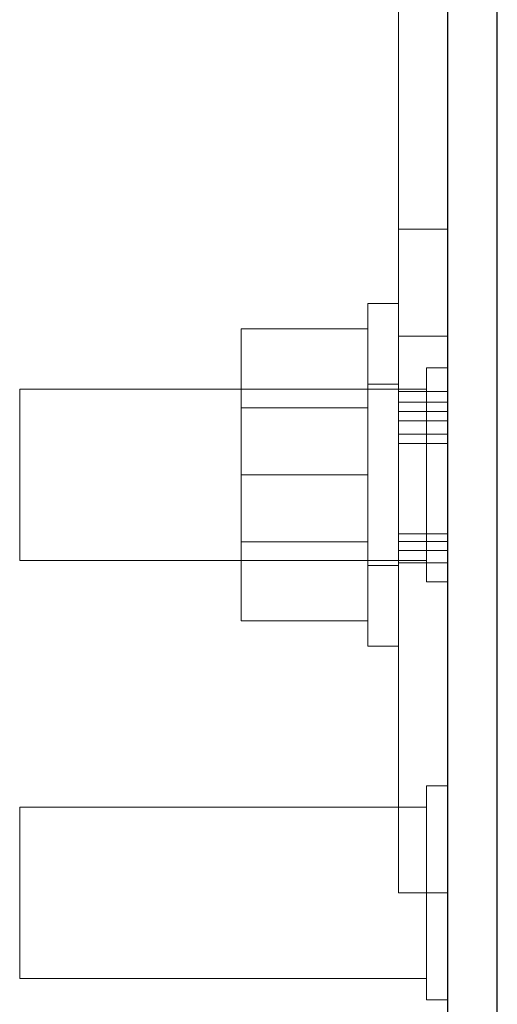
# Model space of a CAD drawing. Header units: inches. Extents: x 0.2 to 10.8, y 0.2 to 8.2.
# Tile 30 of 171: x 4.7825 to 4.8173, y 2.1171 to 2.189. Entities that reach past the tile are written whole.
import ezdxf

# ---------------------------------------------------------------- set-up
doc = ezdxf.new("R2010")
doc.units = ezdxf.units.IN
doc.header["$MEASUREMENT"] = 0
doc.linetypes.add('HIDDEN', pattern=[0.075, 0.05, -0.025])
doc.layers.add('SLD-0', color=179, linetype='Continuous')

msp = doc.modelspace()

# ---------------------------------------------------------------- linework, layer by layer
at = {"layer": 'SLD-0', "linetype": 'Continuous', "lineweight": 25}
for p, q in [((4.8137218, 1.4199636), (4.8137218, 2.19952)), ((4.8173218, 1.4199636), (4.8173218, 2.199518))]:
    msp.add_line(p, q, dxfattribs=at)
at = {"layer": 'SLD-0', "linetype": 'HIDDEN', "lineweight": 18}
for p, q in [((4.8101218, 2.1580386), (4.8101218, 2.1908136)), ((4.8137218, 2.1737011), (4.8101218, 2.1737011)), ((4.8078718, 2.1432636), (4.8078718, 2.1682636)), ((4.8101218, 2.1682636), (4.8078718, 2.1682636)), ((4.8078718, 2.1664136), (4.7986218, 2.1664136)), ((4.7986218, 2.1664136), (4.7986218, 2.1557636)), ((4.8137218, 2.1658886), (4.8101218, 2.1658886)), ((4.8137218, 2.1658886), (4.8101218, 2.1658886)), ((4.8137218, 2.1658886), (4.8101218, 2.1658886)), ((4.8137218, 2.1658886), (4.8101218, 2.1658886)), ((4.8137218, 2.1658886), (4.8101218, 2.1658886)), ((4.8137218, 2.1658886), (4.8101218, 2.1658886)), ((4.8137218, 2.1658886), (4.8101218, 2.1658886)), ((4.8137218, 2.1658886), (4.8101218, 2.1658886)), ((4.8137218, 2.1658886), (4.8101218, 2.1658886)), ((4.8137218, 2.1658886), (4.8101218, 2.1658886)), ((4.8137218, 2.1658886), (4.8101218, 2.1658886)), ((4.8137218, 2.1658886), (4.8101218, 2.1658886)), ((4.8137218, 2.1658886), (4.8101218, 2.1658886)), ((4.8137218, 2.1658886), (4.8101218, 2.1658886)), ((4.8137218, 2.1658886), (4.8101218, 2.1658886)), ((4.8137218, 2.1658886), (4.8101218, 2.1658886)), ((4.8121593, 2.1635761), (4.8121593, 2.1557636)), ((4.8137218, 2.1635761), (4.8121593, 2.1635761)), ((4.8101218, 2.1623886), (4.8078718, 2.1623886)), ((4.7824718, 2.1620136), (4.7824718, 2.1557636)), ((4.8121593, 2.1620136), (4.7824718, 2.1620136)), ((4.8137218, 2.1618361), (4.8101218, 2.1618361)), ((4.8078718, 2.1606611), (4.7986218, 2.1606611)), ((4.8137218, 2.1610653), (4.8101218, 2.1610653)), ((4.8137218, 2.1603849), (4.8101218, 2.1603849)), ((4.8137218, 2.1596931), (4.8101218, 2.1596931)), ((4.8137218, 2.1587227), (4.8101218, 2.1587227)), ((4.8137218, 2.1587227), (4.8101218, 2.1587227)), ((4.8101218, 2.1580386), (4.8137218, 2.1580386)), ((4.8101218, 2.1580386), (4.8101218, 2.1252636)), ((4.7824718, 2.1557636), (4.7824718, 2.1495136)), ((4.8078718, 2.1557636), (4.7986218, 2.1557636)), ((4.7986218, 2.1557636), (4.7986218, 2.1451136)), ((4.8121593, 2.1557636), (4.8121593, 2.1479511)), ((4.8137218, 2.1514495), (4.8101218, 2.1514495)), ((4.7986218, 2.1508661), (4.8078718, 2.1508661)), ((4.8137218, 2.1508922), (4.8101218, 2.1508922)), ((4.8101218, 2.1502388), (4.8137218, 2.1502388)), ((4.7824718, 2.1495136), (4.8121593, 2.1495136)), ((4.8078718, 2.1491386), (4.8101218, 2.1491386)), ((4.8101218, 2.1493354), (4.8137218, 2.1493354)), ((4.8121593, 2.1479511), (4.8137218, 2.1479511)), ((4.8078718, 2.1451136), (4.7986218, 2.1451136)), ((4.8078718, 2.1432636), (4.8101218, 2.1432636)), ((4.8121593, 2.1330761), (4.8121593, 2.1252636)), ((4.8137218, 2.1330761), (4.8121593, 2.1330761)), ((4.7824718, 2.1315136), (4.7824718, 2.1252636)), ((4.8121593, 2.1315136), (4.7824718, 2.1315136)), ((4.7824718, 2.1252636), (4.7824718, 2.1190136)), ((4.8137218, 2.1252636), (4.8101218, 2.1252636)), ((4.8121593, 2.1252636), (4.8121593, 2.1174511)), ((4.7824718, 2.1190136), (4.8121593, 2.1190136)), ((4.8121593, 2.1174511), (4.8137218, 2.1174511))]:
    msp.add_line(p, q, dxfattribs=at)

doc.saveas('drawing.dxf')
